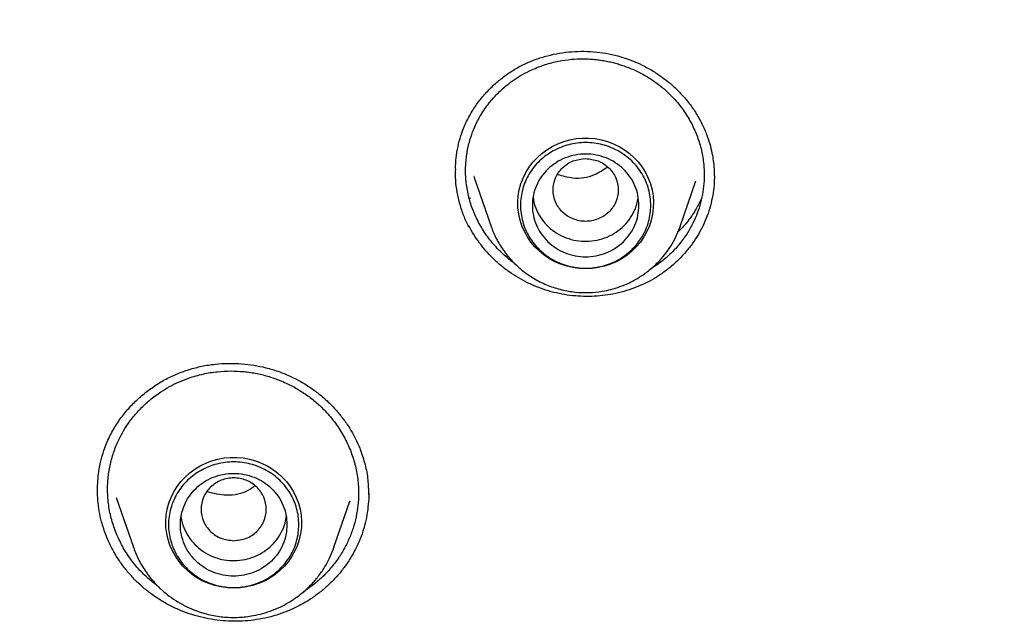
# Model space of a CAD drawing. Header units: millimetres. Extents: x 8 to 866, y 12 to 2084.
# Tile 89 of 98: x 441 to 458, y 1918 to 1929. Entities that reach past the tile are written whole.
import ezdxf

# ---------------------------------------------------------------- set-up
doc = ezdxf.new("R2010")
doc.units = ezdxf.units.MM

msp = doc.modelspace()

# ---------------------------------------------------------------- linework, layer by layer
at = {"color": 7, "linetype": 'Continuous', "lineweight": 30}
for p, q in [((448.998, 1925.859), (449.289, 1925.015)), ((449.001, 1925.854), (448.999, 1925.859)), ((452.482, 1925.015), (452.748, 1925.785)), ((448.943, 1925.477), (448.933, 1925.497)), ((448.914, 1925.004), (448.914, 1925.023)), ((452.473, 1924.993), (452.482, 1925.015)), ((442.647, 1920.554), (442.647, 1920.574)), ((442.961, 1920.439), (443.251, 1919.597)), ((446.637, 1919.597), (446.906, 1920.378)), ((446.906, 1920.378), (446.902, 1920.368)), ((443.251, 1919.597), (443.256, 1919.586)), ((443.255, 1919.587), (443.251, 1919.597)), ((446.627, 1919.573), (446.637, 1919.597)), ((446.637, 1919.597), (446.629, 1919.574))]:
    msp.add_line(p, q, dxfattribs=at)
at = {"color": 7, "linetype": 'Continuous', "lineweight": 30, "flags": 128}
for points in [[(450.885, 1924.299), (450.778, 1924.303), (450.672, 1924.318), (450.567, 1924.342), (450.466, 1924.375), (450.368, 1924.418), (450.274, 1924.469), (450.186, 1924.528), (450.104, 1924.595), (450.029, 1924.669), (449.962, 1924.749), (449.902, 1924.836), (449.852, 1924.927), (449.81, 1925.022), (449.778, 1925.121), (449.755, 1925.222), (449.743, 1925.325), (449.74, 1925.428), (449.748, 1925.532), (449.765, 1925.634), (449.793, 1925.734), (449.83, 1925.831), (449.876, 1925.924), (449.931, 1926.013), (449.995, 1926.097), (450.066, 1926.174), (450.144, 1926.244), (450.23, 1926.308), (450.32, 1926.363), (450.416, 1926.41), (450.516, 1926.447), (450.619, 1926.476), (450.725, 1926.496), (450.832, 1926.505), (450.939, 1926.505), (451.046, 1926.496), (451.152, 1926.476), (451.255, 1926.447), (451.355, 1926.41), (451.45, 1926.363), (451.541, 1926.308), (451.626, 1926.244), (451.705, 1926.174), (451.776, 1926.097), (451.84, 1926.013), (451.895, 1925.924), (451.941, 1925.831), (451.978, 1925.734), (452.006, 1925.634), (452.023, 1925.532), (452.031, 1925.428), (452.028, 1925.325), (452.016, 1925.222), (451.993, 1925.121), (451.961, 1925.022), (451.919, 1924.927), (451.868, 1924.836), (451.809, 1924.749), (451.741, 1924.669), (451.666, 1924.595), (451.585, 1924.528), (451.496, 1924.469), (451.403, 1924.418), (451.305, 1924.375), (451.203, 1924.342), (451.099, 1924.318), (450.993, 1924.303), (450.885, 1924.299)], [(452.482, 1925.015), (452.477, 1925.002), (452.474, 1924.993)], [(444.944, 1918.908), (444.837, 1918.913), (444.731, 1918.927), (444.626, 1918.951), (444.524, 1918.985), (444.426, 1919.027), (444.333, 1919.078), (444.245, 1919.137), (444.163, 1919.204), (444.088, 1919.278), (444.021, 1919.359), (443.961, 1919.445), (443.91, 1919.536), (443.869, 1919.632), (443.836, 1919.73), (443.814, 1919.831), (443.801, 1919.934), (443.799, 1920.038), (443.806, 1920.141), (443.824, 1920.243), (443.851, 1920.343), (443.888, 1920.44), (443.935, 1920.534), (443.99, 1920.622), (444.053, 1920.706), (444.125, 1920.783), (444.203, 1920.854), (444.288, 1920.917), (444.379, 1920.972), (444.475, 1921.019), (444.575, 1921.057), (444.678, 1921.086), (444.784, 1921.105), (444.89, 1921.115), (444.998, 1921.115), (445.105, 1921.105), (445.21, 1921.086), (445.313, 1921.057), (445.413, 1921.019), (445.509, 1920.972), (445.6, 1920.917), (445.685, 1920.854), (445.764, 1920.783), (445.835, 1920.706), (445.899, 1920.622), (445.954, 1920.534), (446, 1920.44), (446.037, 1920.343), (446.064, 1920.243), (446.082, 1920.141), (446.089, 1920.038), (446.087, 1919.934), (446.074, 1919.831), (446.052, 1919.73), (446.02, 1919.632), (445.978, 1919.536), (445.927, 1919.445), (445.868, 1919.359), (445.8, 1919.278), (445.725, 1919.204), (445.643, 1919.137), (445.555, 1919.078), (445.462, 1919.027), (445.364, 1918.985), (445.262, 1918.951), (445.158, 1918.927), (445.051, 1918.913), (444.944, 1918.908)]]:
    msp.add_lwpolyline(points, dxfattribs=at)
at = {"color": 7, "linetype": 'Continuous', "lineweight": 30}
for points, knots in [([(475.901, 1919.798), (475.897, 1919.852), (475.889, 1919.971), (475.875, 1920.167), (475.858, 1920.397), (475.836, 1920.662), (475.811, 1920.961), (475.781, 1921.287), (475.746, 1921.639), (475.706, 1922.015), (475.661, 1922.416), (475.61, 1922.833), (475.556, 1923.255), (475.471, 1923.867), (475.348, 1924.67), (475.166, 1925.722), (474.948, 1926.834), (474.691, 1928.004), (474.428, 1929.073), (474.169, 1930.043), (473.922, 1930.908), (473.664, 1931.755), (473.397, 1932.579), (473.123, 1933.378), (472.88, 1934.053), (472.671, 1934.611), (472.499, 1935.056), (472.326, 1935.493), (472.152, 1935.921), (472.001, 1936.282), (471.878, 1936.571), (471.788, 1936.781), (471.709, 1936.962), (471.642, 1937.114), (471.587, 1937.238), (471.545, 1937.333), (471.51, 1937.41), (471.476, 1937.486), (471.434, 1937.579), (471.382, 1937.692), (471.323, 1937.821), (471.258, 1937.963), (471.177, 1938.137), (471.079, 1938.346), (470.961, 1938.593), (470.831, 1938.862), (470.688, 1939.152), (470.532, 1939.464), (470.363, 1939.797), (470.182, 1940.148), (469.872, 1940.735), (469.432, 1941.539), (468.853, 1942.542), (468.262, 1943.516), (467.66, 1944.462), (467.049, 1945.379), (466.428, 1946.269), (465.794, 1947.14), (465.141, 1948), (464.462, 1948.856), (463.761, 1949.704), (463.038, 1950.541), (462.293, 1951.369), (461.522, 1952.19), (460.826, 1952.9), (460.222, 1953.495), (459.729, 1953.968), (459.255, 1954.412), (458.802, 1954.826), (458.398, 1955.187), (458.042, 1955.499), (457.733, 1955.767), (457.437, 1956.018), (457.157, 1956.253), (456.856, 1956.502), (456.52, 1956.776), (456.134, 1957.085), (455.717, 1957.413), (455.269, 1957.758), (454.788, 1958.119), (454.275, 1958.497), (453.752, 1958.871), (453.223, 1959.24), (452.696, 1959.599), (452.159, 1959.956), (451.619, 1960.305), (451.08, 1960.645), (450.543, 1960.975), (450.007, 1961.296), (449.372, 1961.666), (448.638, 1962.08), (447.806, 1962.531), (446.98, 1962.96), (446.118, 1963.39), (445.221, 1963.817), (444.292, 1964.238), (443.376, 1964.635), (442.473, 1965.006), (441.556, 1965.365), (440.626, 1965.71), (439.869, 1965.975), (439.309, 1966.163), (438.932, 1966.287), (438.532, 1966.416), (438.087, 1966.555), (437.595, 1966.704), (437.053, 1966.862), (436.472, 1967.025), (435.852, 1967.191), (435.192, 1967.36), (434.507, 1967.526), (433.798, 1967.689), (433.067, 1967.846), (432.299, 1968.001), (431.495, 1968.151), (430.656, 1968.295), (429.779, 1968.431), (428.867, 1968.558), (427.918, 1968.674), (426.934, 1968.777), (425.989, 1968.858), (425.09, 1968.921), (424.24, 1968.968), (423.369, 1969.003), (422.476, 1969.025), (421.874, 1969.028), (421.569, 1969.029)], [0, 0, 0, 0, 0.0019747, 0.0043874, 0.0072424, 0.010542, 0.014288, 0.0184814, 0.0228358, 0.0275875, 0.0327368, 0.038106, 0.0434765, 0.0488477, 0.0615114, 0.0741791, 0.0892647, 0.1043561, 0.1194532, 0.1308944, 0.142288, 0.1534389, 0.1643276, 0.1749541, 0.1853185, 0.1914114, 0.1974098, 0.2033139, 0.2091236, 0.2148156, 0.2180755, 0.2209447, 0.2234234, 0.2255113, 0.2272087, 0.2285154, 0.2294396, 0.230382, 0.2316773, 0.23328, 0.2350636, 0.2370206, 0.239151, 0.2422758, 0.2457116, 0.2494584, 0.2535162, 0.2578849, 0.2625647, 0.2675554, 0.2727615, 0.2875022, 0.3019997, 0.316254, 0.3302652, 0.3440331, 0.3575579, 0.3708979, 0.3843544, 0.3979702, 0.4117451, 0.4254292, 0.4392669, 0.453258, 0.4674008, 0.4763165, 0.4847972, 0.492843, 0.5004539, 0.5076299, 0.5129632, 0.518028, 0.5228244, 0.5273524, 0.5316333, 0.5373074, 0.5434195, 0.5499694, 0.5569571, 0.5643827, 0.5722461, 0.5805473, 0.58817, 0.5961162, 0.6041064, 0.6120214, 0.6198612, 0.6276259, 0.6353153, 0.6429292, 0.6547417, 0.6663683, 0.6778091, 0.6890642, 0.7018508, 0.714365, 0.7266041, 0.7385682, 0.7502574, 0.7627979, 0.7750057, 0.7797107, 0.7844623, 0.7895914, 0.7951252, 0.8015556, 0.8084578, 0.815832, 0.823678, 0.8319958, 0.8407855, 0.849505, 0.8586441, 0.8682025, 0.8781804, 0.8885778, 0.8993945, 0.9106307, 0.9222862, 0.9343611, 0.9468553, 0.9569664, 0.9673364, 0.9779653, 0.9888532, 1, 1, 1, 1]), ([(370.402, 1920.189), (370.414, 1920.251), (370.465, 1920.53), (370.564, 1921.025), (370.701, 1921.672), (370.847, 1922.318), (371.002, 1922.962), (371.166, 1923.603), (371.339, 1924.243), (371.52, 1924.88), (371.71, 1925.515), (371.909, 1926.147), (372.116, 1926.777), (372.332, 1927.404), (372.557, 1928.028), (372.79, 1928.65), (373.031, 1929.268), (373.281, 1929.883), (373.54, 1930.495), (373.806, 1931.104), (374.081, 1931.709), (374.365, 1932.311), (374.656, 1932.909), (374.956, 1933.503), (375.264, 1934.094), (375.58, 1934.68), (375.903, 1935.263), (376.235, 1935.841), (376.575, 1936.415), (376.923, 1936.984), (377.278, 1937.549), (377.641, 1938.11), (378.011, 1938.666), (378.39, 1939.217), (378.775, 1939.763), (379.169, 1940.305), (379.569, 1940.841), (379.977, 1941.372), (380.392, 1941.898), (380.814, 1942.419), (381.244, 1942.934), (381.68, 1943.444), (382.123, 1943.948), (382.574, 1944.446), (383.031, 1944.939), (383.494, 1945.426), (383.964, 1945.906), (384.441, 1946.381), (384.925, 1946.85), (385.414, 1947.313), (385.91, 1947.769), (386.412, 1948.219), (386.921, 1948.662), (387.435, 1949.099), (387.955, 1949.53), (388.481, 1949.954), (389.013, 1950.371), (389.551, 1950.781), (390.094, 1951.185), (390.642, 1951.581), (391.196, 1951.971), (391.755, 1952.353), (392.32, 1952.728), (392.889, 1953.096), (393.464, 1953.457), (394.043, 1953.811), (394.627, 1954.157), (395.216, 1954.495), (395.809, 1954.826), (396.407, 1955.15), (397.01, 1955.466), (397.616, 1955.774), (398.227, 1956.075), (398.842, 1956.367), (399.46, 1956.652), (400.083, 1956.929), (400.709, 1957.198), (401.339, 1957.459), (401.973, 1957.712), (402.61, 1957.957), (403.25, 1958.194), (403.893, 1958.423), (404.54, 1958.644), (405.189, 1958.856), (405.841, 1959.06), (406.496, 1959.256), (407.154, 1959.443), (407.814, 1959.622), (408.476, 1959.792), (409.141, 1959.955), (409.808, 1960.108), (410.477, 1960.253), (411.148, 1960.39), (411.821, 1960.518), (412.495, 1960.638), (413.171, 1960.749), (413.849, 1960.851), (414.528, 1960.945), (415.208, 1961.03), (415.889, 1961.107), (416.571, 1961.175), (417.254, 1961.234), (417.938, 1961.284), (418.622, 1961.326), (419.307, 1961.359), (419.992, 1961.384), (420.678, 1961.399), (421.363, 1961.406), (422.049, 1961.404), (422.735, 1961.394), (423.42, 1961.375), (424.105, 1961.347), (424.79, 1961.31), (425.474, 1961.265), (426.158, 1961.211), (426.84, 1961.148), (427.522, 1961.077), (428.203, 1960.997), (428.882, 1960.909), (429.561, 1960.811), (430.238, 1960.705), (430.913, 1960.591), (431.587, 1960.468), (432.259, 1960.336), (432.929, 1960.196), (433.597, 1960.048), (434.263, 1959.891), (434.927, 1959.725), (435.589, 1959.551), (436.248, 1959.369), (436.904, 1959.178), (437.558, 1958.979), (438.209, 1958.772), (438.857, 1958.556), (439.503, 1958.332), (440.145, 1958.1), (440.784, 1957.86), (441.419, 1957.612), (442.051, 1957.356), (442.68, 1957.091), (443.305, 1956.819), (443.926, 1956.539), (444.543, 1956.251), (445.156, 1955.955), (445.765, 1955.652), (446.37, 1955.34), (446.97, 1955.021), (447.566, 1954.695), (448.158, 1954.361), (448.745, 1954.019), (449.327, 1953.67), (449.905, 1953.313), (450.477, 1952.95), (451.045, 1952.579), (451.607, 1952.201), (452.164, 1951.815), (452.716, 1951.423), (453.262, 1951.024), (453.803, 1950.618), (454.338, 1950.205), (454.868, 1949.785), (455.392, 1949.358), (455.909, 1948.925), (456.421, 1948.485), (456.927, 1948.039), (457.427, 1947.587), (457.92, 1947.128), (458.407, 1946.663), (458.888, 1946.192), (459.362, 1945.715), (459.83, 1945.231), (460.291, 1944.742), (460.745, 1944.247), (461.193, 1943.746), (461.633, 1943.24), (462.067, 1942.728), (462.493, 1942.211), (462.913, 1941.688), (463.325, 1941.16), (463.73, 1940.627), (464.127, 1940.089), (464.517, 1939.545), (464.9, 1938.997), (465.275, 1938.444), (465.643, 1937.886), (466.003, 1937.324), (466.355, 1936.757), (466.699, 1936.186), (467.036, 1935.61), (467.365, 1935.03), (467.685, 1934.446), (467.998, 1933.858), (468.303, 1933.266), (468.599, 1932.67), (468.887, 1932.071), (469.167, 1931.467), (469.439, 1930.861), (469.702, 1930.251), (469.957, 1929.637), (470.204, 1929.021), (470.442, 1928.401), (470.672, 1927.779), (470.893, 1927.153), (471.105, 1926.525), (471.309, 1925.894), (471.505, 1925.261), (471.691, 1924.625), (471.869, 1923.987), (472.038, 1923.347), (472.198, 1922.704), (472.35, 1922.06), (472.493, 1921.414), (472.626, 1920.766), (472.717, 1920.299), (472.762, 1920.049), (472.768, 1920.015)], [0, 0, 0, 0, 0.001359, 0.006089, 0.01082, 0.01555, 0.02028, 0.02501, 0.029741, 0.034471, 0.039201, 0.043931, 0.048662, 0.053392, 0.058122, 0.062852, 0.067582, 0.072312, 0.077042, 0.081772, 0.086502, 0.091232, 0.095963, 0.100693, 0.105423, 0.110152, 0.114882, 0.119612, 0.124342, 0.129072, 0.133802, 0.138532, 0.143262, 0.147992, 0.152721, 0.157451, 0.162181, 0.166911, 0.17164, 0.17637, 0.1811, 0.185829, 0.190559, 0.195289, 0.200018, 0.204748, 0.209477, 0.214207, 0.218936, 0.223666, 0.228395, 0.233125, 0.237854, 0.242584, 0.247313, 0.252043, 0.256772, 0.261501, 0.266231, 0.27096, 0.275689, 0.280418, 0.285148, 0.289877, 0.294606, 0.299335, 0.304065, 0.308794, 0.313523, 0.318252, 0.322981, 0.32771, 0.332439, 0.337169, 0.341898, 0.346627, 0.351356, 0.356085, 0.360814, 0.365543, 0.370272, 0.375001, 0.37973, 0.384459, 0.389188, 0.393917, 0.398646, 0.403375, 0.408103, 0.412832, 0.417561, 0.42229, 0.427019, 0.431748, 0.436477, 0.441206, 0.445935, 0.450663, 0.455392, 0.460121, 0.46485, 0.469579, 0.474308, 0.479037, 0.483765, 0.488494, 0.493223, 0.497952, 0.502681, 0.50741, 0.512138, 0.516867, 0.521596, 0.526325, 0.531054, 0.535783, 0.540512, 0.54524, 0.549969, 0.554698, 0.559427, 0.564156, 0.568885, 0.573614, 0.578342, 0.583071, 0.5878, 0.592529, 0.597258, 0.601987, 0.606716, 0.611445, 0.616174, 0.620903, 0.625632, 0.63036, 0.635089, 0.639818, 0.644547, 0.649276, 0.654005, 0.658734, 0.663464, 0.668193, 0.672922, 0.677651, 0.68238, 0.687109, 0.691838, 0.696567, 0.701296, 0.706025, 0.710755, 0.715484, 0.720213, 0.724942, 0.729671, 0.734401, 0.73913, 0.743859, 0.748589, 0.753318, 0.758047, 0.762777, 0.767506, 0.772235, 0.776965, 0.781694, 0.786424, 0.791153, 0.795883, 0.800612, 0.805342, 0.810071, 0.814801, 0.819531, 0.82426, 0.82899, 0.833719, 0.838449, 0.843179, 0.847909, 0.852638, 0.857368, 0.862098, 0.866828, 0.871557, 0.876287, 0.881017, 0.885747, 0.890477, 0.895207, 0.899937, 0.904667, 0.909397, 0.914127, 0.918857, 0.923587, 0.928317, 0.933047, 0.937777, 0.942507, 0.947237, 0.951967, 0.956697, 0.961428, 0.966158, 0.970888, 0.975618, 0.980348, 0.985079, 0.989809, 0.994539, 0.999269, 1, 1, 1, 1]), ([(448.689, 1925.987), (448.692, 1926.048), (448.697, 1926.175), (448.727, 1926.361), (448.775, 1926.542), (448.844, 1926.725), (448.937, 1926.91), (449.057, 1927.095), (449.193, 1927.261), (449.34, 1927.409), (449.498, 1927.541), (449.668, 1927.657), (449.849, 1927.755), (450.039, 1927.836), (450.238, 1927.898), (450.443, 1927.942), (450.651, 1927.967), (450.862, 1927.973), (451.072, 1927.961), (451.279, 1927.93), (451.462, 1927.885), (451.623, 1927.832), (451.769, 1927.773), (451.926, 1927.696), (452.076, 1927.606), (452.218, 1927.506), (452.347, 1927.401), (452.478, 1927.276), (452.606, 1927.13), (452.731, 1926.962), (452.8, 1926.837), (452.836, 1926.772)], [0, 0, 0, 0, 0.034077, 0.070419, 0.104515, 0.136461, 0.177041, 0.216541, 0.254893, 0.292021, 0.328319, 0.364513, 0.400594, 0.43662, 0.472718, 0.508888, 0.545114, 0.581374, 0.617524, 0.653192, 0.688365, 0.714433, 0.740197, 0.769336, 0.804069, 0.830345, 0.859126, 0.890433, 0.924301, 0.96079, 1, 1, 1, 1]), ([(449.07, 1925.098), (449.036, 1925.169), (448.968, 1925.312), (448.902, 1925.541), (448.87, 1925.733), (448.859, 1925.884), (448.858, 1925.989), (448.863, 1926.095), (448.874, 1926.201), (448.891, 1926.308), (448.915, 1926.413), (448.953, 1926.545), (449.015, 1926.707), (449.116, 1926.903), (449.244, 1927.089), (449.393, 1927.258), (449.537, 1927.388), (449.683, 1927.496), (449.823, 1927.583), (449.995, 1927.671), (450.197, 1927.749), (450.422, 1927.806), (450.638, 1927.838), (450.816, 1927.845), (450.956, 1927.841), (451.062, 1927.832), (451.162, 1927.818), (451.257, 1927.801), (451.347, 1927.78), (451.432, 1927.757), (451.551, 1927.719), (451.704, 1927.659), (451.885, 1927.567), (452.054, 1927.459), (452.227, 1927.324), (452.395, 1927.158), (452.554, 1926.96), (452.636, 1926.815), (452.676, 1926.743)], [0, 0, 0, 0, 0.0382819, 0.077322, 0.1171194, 0.1344164, 0.1518525, 0.1694274, 0.187141, 0.2049931, 0.2229836, 0.2411123, 0.2730154, 0.3094333, 0.3503549, 0.3840055, 0.4201783, 0.4456998, 0.4723382, 0.5000915, 0.5392465, 0.5761332, 0.6107571, 0.6431233, 0.6606111, 0.6773636, 0.6933816, 0.708666, 0.7232175, 0.7370369, 0.7501249, 0.7826176, 0.8147448, 0.8465101, 0.8779171, 0.9192296, 0.959921, 1, 1, 1, 1]), ([(452.676, 1926.743), (452.71, 1926.672), (452.778, 1926.528), (452.845, 1926.298), (452.881, 1926.079), (452.89, 1925.876), (452.88, 1925.69), (452.851, 1925.505), (452.804, 1925.326), (452.738, 1925.151), (452.653, 1924.979), (452.543, 1924.807), (452.425, 1924.661), (452.321, 1924.555), (452.238, 1924.48), (452.154, 1924.412), (452.069, 1924.349), (452.009, 1924.313), (451.986, 1924.299)], [0, 0, 0, 0, 0.083612, 0.168654, 0.255142, 0.320987, 0.387663, 0.455178, 0.523538, 0.587995, 0.656755, 0.72983, 0.807231, 0.857219, 0.888057, 0.926354, 0.972119, 1, 1, 1, 1]), ([(452.836, 1926.772), (452.866, 1926.709), (452.923, 1926.591), (452.98, 1926.415), (453.018, 1926.261), (453.04, 1926.127), (453.052, 1926.017), (453.057, 1925.932), (453.058, 1925.869), (453.058, 1925.837), (453.058, 1925.824)], [0, 0, 0, 0, 0.208195, 0.392873, 0.553845, 0.690933, 0.804041, 0.893167, 0.958405, 1, 1, 1, 1]), ([(450.885, 1926.159), (450.814, 1926.151), (450.67, 1926.135), (450.486, 1926.013), (450.365, 1925.837), (450.321, 1925.629), (450.365, 1925.422), (450.486, 1925.245), (450.67, 1925.128), (450.885, 1925.085), (451.101, 1925.128), (451.285, 1925.245), (451.406, 1925.422), (451.45, 1925.629), (451.406, 1925.837), (451.285, 1926.013), (451.101, 1926.135), (450.957, 1926.151), (450.885, 1926.159)], [0, 0, 0, 0, 0.0625, 0.125, 0.1875, 0.25, 0.3125, 0.375, 0.4375, 0.5, 0.5625, 0.625, 0.6875, 0.75, 0.8125, 0.875, 0.9375, 1, 1, 1, 1]), ([(448.914, 1925.004), (448.884, 1925.067), (448.824, 1925.192), (448.76, 1925.39), (448.715, 1925.592), (448.688, 1925.792), (448.691, 1925.924), (448.692, 1925.987)], [0, 0, 0, 0, 0.202185, 0.404917, 0.608105, 0.811507, 1, 1, 1, 1]), ([(451.258, 1926.015), (451.185, 1925.966), (451.013, 1925.851), (450.702, 1925.802), (450.5, 1925.862), (450.416, 1925.887)], [0, 0, 0, 0, 0.298789, 0.7082804, 1, 1, 1, 1]), ([(453.058, 1925.831), (453.057, 1925.79), (453.054, 1925.692), (453.032, 1925.535), (452.994, 1925.362), (452.94, 1925.193), (452.872, 1925.031), (452.79, 1924.877), (452.694, 1924.728), (452.584, 1924.588), (452.464, 1924.458), (452.333, 1924.338), (452.191, 1924.227), (452.038, 1924.129), (451.877, 1924.044), (451.708, 1923.972), (451.531, 1923.914), (451.35, 1923.871), (451.17, 1923.844), (450.989, 1923.831), (450.805, 1923.832), (450.621, 1923.847), (450.438, 1923.878), (450.257, 1923.923), (450.079, 1923.984), (449.907, 1924.06), (449.746, 1924.147), (449.594, 1924.245), (449.449, 1924.356), (449.317, 1924.476), (449.198, 1924.602), (449.092, 1924.734), (448.996, 1924.874), (448.941, 1924.973), (448.914, 1925.023)], [0, 0, 0, 0, 0.021777, 0.053199, 0.085544, 0.117889, 0.149057, 0.180226, 0.212298, 0.244371, 0.275665, 0.306959, 0.339129, 0.371297, 0.403064, 0.434831, 0.467576, 0.500321, 0.531322, 0.562324, 0.594178, 0.626032, 0.657814, 0.689595, 0.72235, 0.755106, 0.786136, 0.817167, 0.849077, 0.880987, 0.910364, 0.939741, 0.969871, 1, 1, 1, 1]), ([(449.999, 1925.503), (450.004, 1925.469), (450.016, 1925.379), (450.055, 1925.295), (450.08, 1925.243)], [0, 0, 0, 0, 0.377479, 1, 1, 1, 1]), ([(450.08, 1925.243), (450.109, 1925.194), (450.167, 1925.095), (450.291, 1924.971), (450.435, 1924.872), (450.598, 1924.802), (450.771, 1924.764), (450.948, 1924.759), (451.123, 1924.787), (451.289, 1924.848), (451.44, 1924.939), (451.569, 1925.056), (451.671, 1925.196), (451.743, 1925.344), (451.763, 1925.448), (451.772, 1925.496)], [0, 0, 0, 0, 0.077787, 0.155574, 0.233361, 0.311148, 0.388934, 0.466721, 0.544508, 0.622295, 0.700082, 0.777869, 0.855656, 0.933443, 1, 1, 1, 1]), ([(452.843, 1925.488), (452.814, 1925.428), (452.752, 1925.304), (452.629, 1925.125), (452.527, 1924.996), (452.458, 1924.934), (452.447, 1924.924)], [0, 0, 0, 0, 0.298786, 0.612935, 0.9377, 1, 1, 1, 1]), ([(449.693, 1924.385), (449.692, 1924.385), (449.635, 1924.422), (449.517, 1924.521), (449.348, 1924.686), (449.191, 1924.883), (449.11, 1925.027), (449.07, 1925.098)], [0, 0, 0, 0, 0.00374, 0.209452, 0.478668, 0.742186, 1, 1, 1, 1]), ([(449.289, 1925.015), (449.316, 1924.945), (449.372, 1924.804), (449.494, 1924.607), (449.644, 1924.423), (449.824, 1924.258), (450.028, 1924.12), (450.249, 1924.013), (450.478, 1923.941), (450.71, 1923.901), (450.941, 1923.893), (451.141, 1923.913), (451.315, 1923.95), (451.469, 1923.996), (451.629, 1924.063), (451.793, 1924.152), (451.957, 1924.267), (452.101, 1924.397), (452.223, 1924.536), (452.325, 1924.68), (452.411, 1924.832), (452.453, 1924.941), (452.473, 1924.993)], [0, 0, 0, 0, 0.054071, 0.109832, 0.167393, 0.226912, 0.287352, 0.346531, 0.404408, 0.460998, 0.516314, 0.570366, 0.606234, 0.644832, 0.686606, 0.731592, 0.779824, 0.831332, 0.872141, 0.914815, 0.959355, 1, 1, 1, 1]), ([(442.645, 1920.567), (442.646, 1920.617), (442.649, 1920.72), (442.667, 1920.882), (442.7, 1921.055), (442.757, 1921.252), (442.842, 1921.461), (442.96, 1921.669), (443.095, 1921.857), (443.245, 1922.025), (443.409, 1922.175), (443.586, 1922.31), (443.777, 1922.427), (443.978, 1922.524), (444.189, 1922.601), (444.407, 1922.657), (444.631, 1922.692), (444.855, 1922.705), (445.075, 1922.698), (445.285, 1922.673), (445.459, 1922.638), (445.604, 1922.598), (445.732, 1922.555), (445.876, 1922.497), (446.04, 1922.417), (446.206, 1922.318), (446.37, 1922.201), (446.528, 1922.066), (446.67, 1921.92), (446.795, 1921.766), (446.902, 1921.611), (447.001, 1921.438), (447.054, 1921.313), (447.081, 1921.249)], [0, 0, 0, 0, 0.025534, 0.052981, 0.082346, 0.113441, 0.154131, 0.193232, 0.230874, 0.267075, 0.302936, 0.338787, 0.374571, 0.410246, 0.445805, 0.481392, 0.517053, 0.552674, 0.587203, 0.620362, 0.652136, 0.670544, 0.690946, 0.715462, 0.744033, 0.776561, 0.806701, 0.839613, 0.875327, 0.903986, 0.934281, 0.966261, 1, 1, 1, 1]), ([(442.953, 1919.854), (442.926, 1919.932), (442.87, 1920.088), (442.825, 1920.335), (442.813, 1920.54), (442.818, 1920.698), (442.828, 1920.809), (442.845, 1920.92), (442.868, 1921.03), (442.898, 1921.14), (442.935, 1921.249), (442.982, 1921.367), (443.046, 1921.497), (443.131, 1921.641), (443.238, 1921.791), (443.371, 1921.942), (443.53, 1922.09), (443.696, 1922.213), (443.86, 1922.312), (444.016, 1922.389), (444.205, 1922.464), (444.424, 1922.526), (444.665, 1922.565), (444.894, 1922.577), (445.081, 1922.568), (445.228, 1922.55), (445.338, 1922.531), (445.443, 1922.507), (445.541, 1922.48), (445.634, 1922.449), (445.721, 1922.417), (445.842, 1922.365), (445.996, 1922.288), (446.175, 1922.174), (446.34, 1922.045), (446.506, 1921.887), (446.665, 1921.696), (446.81, 1921.473), (446.88, 1921.313), (446.914, 1921.234)], [0, 0, 0, 0, 0.038282, 0.077328, 0.117138, 0.134442, 0.151886, 0.16947, 0.187193, 0.205056, 0.223059, 0.2412, 0.264894, 0.291071, 0.31973, 0.350865, 0.384473, 0.42055, 0.445977, 0.472499, 0.500114, 0.53902, 0.575731, 0.610252, 0.642586, 0.660086, 0.676873, 0.692949, 0.708312, 0.722965, 0.736906, 0.750138, 0.782527, 0.814582, 0.846306, 0.8777, 0.919039, 0.959803, 1, 1, 1, 1]), ([(447.081, 1921.249), (447.11, 1921.165), (447.168, 1920.996), (447.214, 1920.738), (447.219, 1920.567), (447.221, 1920.484)], [0, 0, 0, 0, 0.340156, 0.68099, 1, 1, 1, 1]), ([(446.914, 1921.234), (446.942, 1921.156), (446.998, 1920.998), (447.043, 1920.75), (447.056, 1920.517), (447.044, 1920.303), (447.013, 1920.11), (446.962, 1919.918), (446.893, 1919.735), (446.805, 1919.558), (446.697, 1919.386), (446.563, 1919.216), (446.43, 1919.081), (446.323, 1918.991), (446.254, 1918.937), (446.193, 1918.893), (446.146, 1918.861), (446.119, 1918.844), (446.116, 1918.843)], [0, 0, 0, 0, 0.090315, 0.182148, 0.275512, 0.346568, 0.418498, 0.491308, 0.565003, 0.634502, 0.708641, 0.787426, 0.870868, 0.914356, 0.93917, 0.965404, 0.99664, 1, 1, 1, 1]), ([(444.944, 1919.709), (444.872, 1919.717), (444.729, 1919.733), (444.545, 1919.855), (444.424, 1920.031), (444.379, 1920.239), (444.424, 1920.446), (444.545, 1920.624), (444.729, 1920.74), (444.944, 1920.783), (445.16, 1920.74), (445.344, 1920.624), (445.465, 1920.446), (445.509, 1920.239), (445.465, 1920.031), (445.344, 1919.855), (445.16, 1919.733), (445.016, 1919.717), (444.944, 1919.709)], [0, 0, 0, 0, 0.0625, 0.125, 0.1875, 0.25, 0.3125, 0.375, 0.4375, 0.5, 0.5625, 0.625, 0.6875, 0.75, 0.8125, 0.875, 0.9375, 1, 1, 1, 1]), ([(445.301, 1920.634), (445.263, 1920.606), (445.129, 1920.505), (444.835, 1920.451), (444.607, 1920.505), (444.498, 1920.531)], [0, 0, 0, 0, 0.171238, 0.606271, 1, 1, 1, 1]), ([(442.791, 1919.795), (442.763, 1919.872), (442.715, 1920.007), (442.672, 1920.207), (442.648, 1920.386), (442.645, 1920.506), (442.643, 1920.564)], [0, 0, 0, 0, 0.310942, 0.544315, 0.777693, 1, 1, 1, 1]), ([(447.225, 1920.513), (447.225, 1920.512), (447.227, 1920.449), (447.218, 1920.324), (447.195, 1920.141), (447.154, 1919.96), (447.097, 1919.781), (447.025, 1919.609), (446.938, 1919.446), (446.837, 1919.291), (446.722, 1919.143), (446.594, 1919.005), (446.456, 1918.88), (446.307, 1918.765), (446.148, 1918.662), (445.979, 1918.572), (445.803, 1918.497), (445.619, 1918.436), (445.429, 1918.39), (445.236, 1918.361), (445.045, 1918.347), (444.855, 1918.349), (444.664, 1918.365), (444.473, 1918.397), (444.285, 1918.444), (444.1, 1918.507), (443.919, 1918.585), (443.748, 1918.678), (443.587, 1918.782), (443.438, 1918.898), (443.297, 1919.026), (443.169, 1919.164), (443.054, 1919.31), (442.953, 1919.463), (442.863, 1919.624), (442.815, 1919.738), (442.791, 1919.795)], [0, 0, 0, 0, 0.0004619, 0.0312747, 0.0613116, 0.0913482, 0.1222656, 0.153182, 0.1830171, 0.2128537, 0.2435631, 0.2742733, 0.3040852, 0.3338971, 0.3645388, 0.3951795, 0.4255244, 0.4558691, 0.4871535, 0.5184389, 0.5479705, 0.5775024, 0.6078434, 0.6381839, 0.6685265, 0.6988683, 0.7301382, 0.761409, 0.7910495, 0.8206903, 0.8511706, 0.881651, 0.9108341, 0.940017, 0.9700087, 1, 1, 1, 1]), ([(444.056, 1920.098), (444.056, 1920.097), (444.06, 1920.04), (444.082, 1919.985), (444.103, 1919.931)], [0, 0, 0, 0, 0.0145652, 1, 1, 1, 1]), ([(444.103, 1919.931), (444.127, 1919.879), (444.175, 1919.775), (444.285, 1919.641), (444.418, 1919.528), (444.572, 1919.443), (444.741, 1919.388), (444.917, 1919.366), (445.094, 1919.378), (445.265, 1919.423), (445.424, 1919.499), (445.565, 1919.603), (445.682, 1919.732), (445.769, 1919.881), (445.819, 1920.01), (445.828, 1920.09), (445.83, 1920.113)], [0, 0, 0, 0, 0.074576, 0.149152, 0.223729, 0.298305, 0.372881, 0.447457, 0.522034, 0.59661, 0.671186, 0.745762, 0.820339, 0.894915, 0.969491, 1, 1, 1, 1]), ([(443.692, 1918.92), (443.639, 1918.959), (443.531, 1919.039), (443.367, 1919.196), (443.205, 1919.387), (443.059, 1919.613), (442.988, 1919.774), (442.953, 1919.854)], [0, 0, 0, 0, 0.160854, 0.332328, 0.558091, 0.78065, 1, 1, 1, 1]), ([(443.256, 1919.586), (443.284, 1919.516), (443.341, 1919.37), (443.469, 1919.165), (443.628, 1918.97), (443.798, 1918.815), (443.963, 1918.696), (444.115, 1918.609), (444.297, 1918.527), (444.513, 1918.459), (444.759, 1918.417), (445.003, 1918.409), (445.216, 1918.43), (445.4, 1918.468), (445.564, 1918.518), (445.733, 1918.588), (445.907, 1918.683), (446.081, 1918.804), (446.233, 1918.942), (446.363, 1919.09), (446.47, 1919.242), (446.562, 1919.404), (446.606, 1919.519), (446.627, 1919.573)], [0, 0, 0, 0, 0.051513, 0.107425, 0.165174, 0.224901, 0.265475, 0.305508, 0.344956, 0.403011, 0.459773, 0.515253, 0.569462, 0.605431, 0.644139, 0.686031, 0.73114, 0.779497, 0.831131, 0.872034, 0.9148, 0.959431, 1, 1, 1, 1])]:
    msp.add_open_spline(points, degree=3, knots=knots, dxfattribs=at)
for points in [[(451.985, 1925.369), (451.984, 1925.323), (451.98, 1925.23), (451.951, 1925.094), (451.905, 1924.962), (451.841, 1924.838), (451.761, 1924.722), (451.665, 1924.617), (451.557, 1924.526), (451.437, 1924.448), (451.308, 1924.387), (451.171, 1924.342), (451.029, 1924.315), (450.885, 1924.306), (450.741, 1924.315), (450.6, 1924.342), (450.463, 1924.387), (450.334, 1924.448), (450.214, 1924.526), (450.105, 1924.617), (450.01, 1924.722), (449.93, 1924.838), (449.866, 1924.962), (449.82, 1925.094), (449.792, 1925.23), (449.782, 1925.369), (449.792, 1925.508), (449.82, 1925.644), (449.866, 1925.776), (449.93, 1925.901), (450.01, 1926.016), (450.105, 1926.121), (450.214, 1926.212), (450.334, 1926.29), (450.463, 1926.351), (450.6, 1926.396), (450.741, 1926.423), (450.885, 1926.432), (451.029, 1926.423), (451.171, 1926.396), (451.308, 1926.351), (451.437, 1926.29), (451.557, 1926.212), (451.665, 1926.121), (451.761, 1926.016), (451.841, 1925.901), (451.905, 1925.776), (451.951, 1925.644), (451.98, 1925.508), (451.984, 1925.415), (451.985, 1925.369)], [(451.785, 1925.369), (451.782, 1925.312), (451.775, 1925.199), (451.722, 1925.035), (451.639, 1924.884), (451.526, 1924.752), (451.389, 1924.643), (451.232, 1924.563), (451.062, 1924.513), (450.885, 1924.496), (450.709, 1924.513), (450.539, 1924.563), (450.382, 1924.643), (450.245, 1924.752), (450.132, 1924.884), (450.049, 1925.035), (449.997, 1925.199), (449.98, 1925.369), (449.997, 1925.539), (450.049, 1925.703), (450.132, 1925.854), (450.245, 1925.986), (450.382, 1926.095), (450.539, 1926.175), (450.709, 1926.225), (450.885, 1926.242), (451.062, 1926.225), (451.232, 1926.175), (451.389, 1926.095), (451.526, 1925.986), (451.639, 1925.854), (451.722, 1925.703), (451.775, 1925.539), (451.782, 1925.426), (451.785, 1925.369)], [(446.044, 1919.978), (446.042, 1919.932), (446.039, 1919.84), (446.01, 1919.703), (445.963, 1919.572), (445.9, 1919.447), (445.819, 1919.331), (445.724, 1919.227), (445.616, 1919.135), (445.496, 1919.058), (445.366, 1918.996), (445.23, 1918.952), (445.088, 1918.924), (444.944, 1918.915), (444.8, 1918.924), (444.659, 1918.952), (444.522, 1918.996), (444.393, 1919.058), (444.273, 1919.135), (444.164, 1919.227), (444.069, 1919.331), (443.989, 1919.447), (443.925, 1919.572), (443.879, 1919.703), (443.85, 1919.84), (443.841, 1919.978), (443.85, 1920.117), (443.879, 1920.253), (443.925, 1920.385), (443.989, 1920.51), (444.069, 1920.625), (444.164, 1920.73), (444.273, 1920.822), (444.393, 1920.899), (444.522, 1920.96), (444.659, 1921.005), (444.8, 1921.032), (444.944, 1921.041), (445.088, 1921.032), (445.23, 1921.005), (445.366, 1920.96), (445.496, 1920.899), (445.616, 1920.822), (445.724, 1920.73), (445.819, 1920.625), (445.9, 1920.51), (445.963, 1920.385), (446.01, 1920.253), (446.039, 1920.117), (446.042, 1920.025), (446.044, 1919.978)], [(445.844, 1919.978), (445.841, 1920.035), (445.834, 1920.149), (445.781, 1920.312), (445.697, 1920.463), (445.585, 1920.596), (445.447, 1920.704), (445.291, 1920.785), (445.121, 1920.834), (444.944, 1920.851), (444.767, 1920.834), (444.598, 1920.785), (444.441, 1920.704), (444.304, 1920.596), (444.191, 1920.463), (444.107, 1920.312), (444.056, 1920.149), (444.038, 1919.978), (444.056, 1919.808), (444.107, 1919.644), (444.191, 1919.493), (444.304, 1919.361), (444.441, 1919.253), (444.598, 1919.172), (444.767, 1919.122), (444.944, 1919.105), (445.121, 1919.122), (445.291, 1919.172), (445.447, 1919.253), (445.585, 1919.361), (445.697, 1919.493), (445.781, 1919.644), (445.834, 1919.808), (445.841, 1919.922), (445.844, 1919.978)]]:
    msp.add_open_spline(points, degree=3, dxfattribs=at)

doc.saveas('drawing.dxf')
